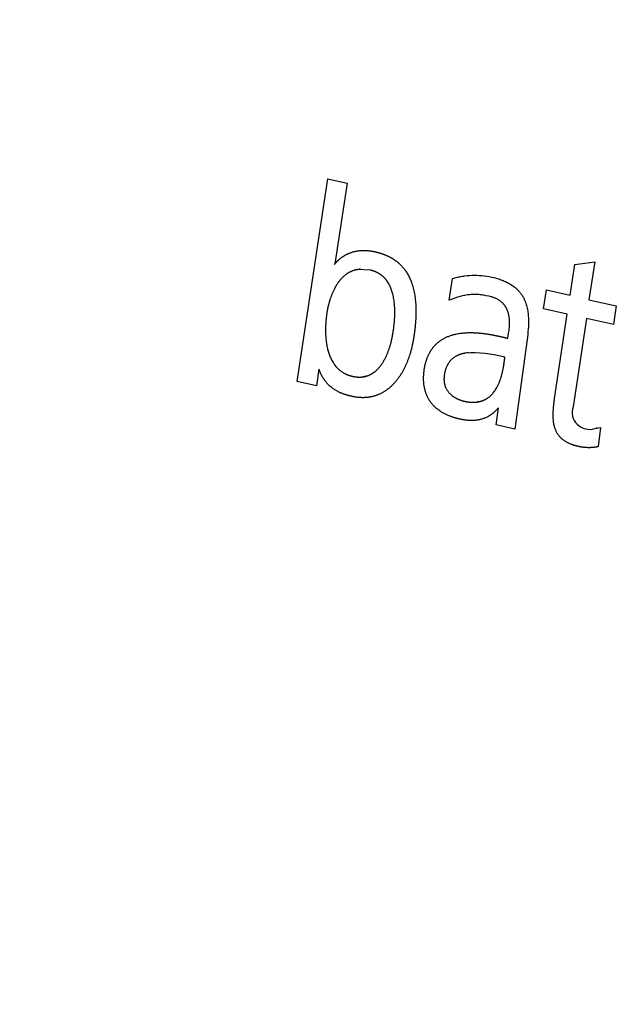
# Model space of a CAD drawing. Header units: millimetres. Extents: x 1446 to 2462, y -128 to 386.
# Tile 6 of 11: x 2254 to 2276, y 90 to 127. Entities that reach past the tile are written whole.
import ezdxf

# ---------------------------------------------------------------- set-up
doc = ezdxf.new("R2010")
doc.units = ezdxf.units.MM
doc.header["$MEASUREMENT"] = 0

msp = doc.modelspace()

# ---------------------------------------------------------------- linework, layer by layer
at = {"lineweight": -3}
for p, q in [((2264.078, 113.513), (2265.242, 121.186)), ((2265.242, 121.186), (2265.975, 121.031)), ((2265.975, 121.031), (2265.499, 117.972)), ((2265.489, 117.945), (2265.509, 117.973)), ((2265.499, 117.972), (2265.509, 117.973)), ((2274.41, 116.785), (2274.593, 117.948)), ((2274.593, 117.948), (2275.35, 118.042)), ((2275.35, 118.042), (2275.124, 116.613)), ((2266.847, 117.734), (2266.381, 117.758)), ((2266.48, 117.773), (2266.431, 117.765)), ((2269.839, 116.593), (2269.963, 117.411)), ((2273.403, 116.264), (2273.514, 116.986)), ((2273.514, 116.986), (2274.41, 116.785)), ((2275.124, 116.613), (2276.159, 116.378)), ((2276.159, 116.378), (2276.05, 115.673)), ((2274.303, 116.061), (2273.403, 116.264)), ((2273.822, 112.871), (2274.303, 116.061)), ((2275.028, 115.906), (2274.523, 112.563)), ((2276.05, 115.673), (2275.028, 115.906)), ((2270.564, 114.609), (2270.514, 114.601)), ((2264.905, 113.979), (2264.809, 113.354)), ((2266.631, 113.706), (2266.682, 113.712)), ((2264.809, 113.354), (2264.078, 113.513)), ((2271.612, 111.877), (2271.703, 112.515)), ((2272.318, 111.717), (2271.612, 111.877)), ((2275.347, 111.74), (2275.563, 111.782)), ((2275.451, 111.755), (2275.401, 111.747)), ((2275.563, 111.782), (2275.475, 111.051))]:
    msp.add_line(p, q, dxfattribs=at)
for points in [[(2269.963, 117.411), (2270.007, 117.426), (2270.052, 117.439), (2270.097, 117.452), (2270.142, 117.464), (2270.188, 117.475), (2270.234, 117.485), (2270.28, 117.494), (2270.326, 117.502), (2270.373, 117.51), (2270.419, 117.516), (2270.513, 117.527), (2270.606, 117.535), (2270.698, 117.539), (2270.791, 117.541), (2270.885, 117.539), (2270.979, 117.535), (2271.072, 117.528), (2271.166, 117.518), (2271.259, 117.505), (2271.352, 117.489), (2271.444, 117.47), (2271.531, 117.45), (2271.618, 117.427), (2271.705, 117.401), (2271.749, 117.387), (2271.792, 117.372), (2271.835, 117.356), (2271.878, 117.339), (2271.92, 117.322), (2271.962, 117.303), (2272.004, 117.284), (2272.045, 117.263), (2272.085, 117.242), (2272.125, 117.219), (2272.166, 117.195), (2272.206, 117.169), (2272.245, 117.142), (2272.283, 117.114), (2272.321, 117.085), (2272.357, 117.054), (2272.375, 117.038), (2272.392, 117.022), (2272.409, 117.006), (2272.426, 116.989), (2272.443, 116.972), (2272.459, 116.954), (2272.475, 116.936), (2272.491, 116.918), (2272.507, 116.899), (2272.522, 116.88), (2272.537, 116.861), (2272.551, 116.841), (2272.566, 116.821), (2272.58, 116.801), (2272.593, 116.78), (2272.607, 116.758), (2272.62, 116.737), (2272.632, 116.715), (2272.645, 116.692), (2272.656, 116.669), (2272.668, 116.647), (2272.678, 116.624), (2272.689, 116.601), (2272.698, 116.578), (2272.717, 116.532), (2272.734, 116.485), (2272.75, 116.437), (2272.764, 116.389), (2272.776, 116.341), (2272.787, 116.292), (2272.797, 116.243), (2272.806, 116.193), (2272.814, 116.144), (2272.82, 116.094), (2272.825, 116.044), (2272.83, 115.994), (2272.833, 115.943), (2272.835, 115.893), (2272.838, 115.795), (2272.837, 115.695), (2272.833, 115.595), (2272.827, 115.496), (2272.818, 115.396), (2272.808, 115.297), (2272.782, 115.103), (2272.318, 111.717)], [(2272.058, 115.156), (2272.086, 115.343), (2272.101, 115.452), (2272.107, 115.509), (2272.112, 115.566), (2272.116, 115.624), (2272.118, 115.683), (2272.119, 115.742), (2272.117, 115.8), (2272.116, 115.83), (2272.114, 115.859), (2272.112, 115.889), (2272.109, 115.918), (2272.105, 115.947), (2272.101, 115.976), (2272.097, 116.004), (2272.091, 116.033), (2272.085, 116.061), (2272.078, 116.089), (2272.071, 116.117), (2272.063, 116.145), (2272.054, 116.172), (2272.044, 116.199), (2272.033, 116.226), (2272.022, 116.252), (2272.015, 116.266), (2272.008, 116.28), (2272.001, 116.293), (2271.994, 116.307), (2271.987, 116.32), (2271.979, 116.333), (2271.971, 116.345), (2271.963, 116.358), (2271.955, 116.37), (2271.947, 116.382), (2271.939, 116.394), (2271.93, 116.405), (2271.921, 116.416), (2271.912, 116.427), (2271.903, 116.438), (2271.894, 116.449), (2271.885, 116.459), (2271.875, 116.469), (2271.865, 116.479), (2271.855, 116.489), (2271.835, 116.508), (2271.815, 116.526), (2271.794, 116.544), (2271.772, 116.56), (2271.75, 116.576), (2271.728, 116.591), (2271.705, 116.605), (2271.682, 116.619), (2271.658, 116.632), (2271.634, 116.644), (2271.61, 116.656), (2271.586, 116.667), (2271.561, 116.677), (2271.537, 116.687), (2271.512, 116.697), (2271.487, 116.705), (2271.461, 116.714), (2271.436, 116.721), (2271.41, 116.729), (2271.385, 116.735), (2271.334, 116.748), (2271.239, 116.767), (2271.144, 116.784), (2271.096, 116.791), (2271.049, 116.797), (2271.002, 116.802), (2270.954, 116.806), (2270.907, 116.809), (2270.859, 116.812), (2270.812, 116.813), (2270.764, 116.812), (2270.717, 116.811), (2270.669, 116.809), (2270.621, 116.805), (2270.573, 116.8), (2270.525, 116.794), (2270.477, 116.786), (2270.43, 116.778), (2270.383, 116.768), (2270.337, 116.758), (2270.291, 116.746), (2270.245, 116.734), (2270.2, 116.721), (2270.11, 116.692), (2270.02, 116.661), (2269.839, 116.593)]]:
    msp.add_lwpolyline(points, dxfattribs=at)
for centre, radius, start, end in [((2790.852, -85.054), 563.218, 158.87068, 158.87357), ((-1655.547, 26048.572), 26225.724, 278.6005641, 278.6007837), ((2270.748, 110.358), 4.245, 74.3773, 93.8729), ((2153.898, -638.651), 762.285, 81.091446, 81.095456), ((98037.848, -617201.652), 624700.229, 98.818644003, 98.818653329), ((41009.619, -260709.78), 263683.668, 98.44808411, 98.44810665), ((2275.142, 112.358), 0.652, 161.6689, 288.3661)]:
    msp.add_arc(centre, radius, start, end, dxfattribs=at)
at = {"lineweight": -3, "extrusion": (0, 0, -1)}
for centre, radius, start, end in [((-2266.264, 117.393), 0.951, 37.5199, 37.5569), ((3296.488, 7144.618), 8969.683, 231.6269623, 231.6272118)]:
    msp.add_arc(centre, radius, start, end, dxfattribs=at)
at = {"lineweight": -3}
for points, weights, knots in [([(2280.347, 127.096), (2278.329, 127.548), (2273.839, 128.533), (2266.838, 130.002), (2259.349, 131.495), (2251.822, 132.919), (2244.259, 134.273), (2236.661, 135.557), (2229.028, 136.772), (2222.635, 137.726), (2217.504, 138.454), (2213.649, 138.982), (2210.443, 139.405), (2207.861, 139.736), (2205.277, 140.061), (2202.029, 140.458), (2198.775, 140.84), (2196.182, 141.134), (2193.587, 141.422), (2190.343, 141.77), (2186.408, 142.172), (2182.445, 142.557), (2179.142, 142.861), (2176.487, 143.096), (2173.846, 143.322), (2170.538, 143.593), (2167.229, 143.846), (2164.591, 144.038), (2161.95, 144.223), (2159.302, 144.398), (2156.649, 144.563), (2153.992, 144.721), (2149.35, 144.978), (2142.678, 145.294), (2135.978, 145.536), (2130.604, 145.684), (2126.568, 145.771), (2122.526, 145.834), (2118.478, 145.873), (2114.426, 145.887), (2111.032, 145.878), (2108.327, 145.857), (2105.621, 145.827), (2102.25, 145.774), (2098.874, 145.698), (2096.159, 145.623), (2093.439, 145.538), (2090.024, 145.414), (2085.943, 145.235), (2081.864, 145.026), (2077.787, 144.786), (2073.714, 144.514), (2070.309, 144.259), (2067.601, 144.039), (2064.896, 143.807), (2062.196, 143.558), (2059.502, 143.292), (2056.81, 143.013), (2053.465, 142.644), (2050.133, 142.243), (2047.464, 141.902), (2043.469, 141.371), (2038.827, 140.692), (2033.603, 139.837), (2029.718, 139.155), (2025.871, 138.431), (2022.064, 137.664), (2018.302, 136.853), (2013.35, 135.712), (2008.516, 134.483), (2004.309, 133.305), (2001.324, 132.424), (1998.958, 131.69), (1996.731, 130.964), (1995.081, 130.408), (1993.452, 129.842), (1991.309, 129.072), (1988.689, 128.084), (1985.743, 126.897), (1983.428, 125.903), (1981.671, 125.114), (1979.919, 124.302), (1977.778, 123.26), (1975.319, 121.984), (1973.364, 120.901), (1971.845, 120.015), (1970.723, 119.339), (1969.63, 118.656), (1968.218, 117.743), (1966.449, 116.536), (1964.455, 115.066), (1962.584, 113.571), (1961.178, 112.354), (1960.109, 111.37), (1959.076, 110.378), (1958.1, 109.379), (1957.183, 108.374), (1956.525, 107.617), (1955.896, 106.859), (1955.095, 105.842), (1954.269, 104.709), (1953.347, 103.318), (1952.665, 102.179), (1952.103, 101.151), (1951.708, 100.375), (1951.333, 99.586), (1950.98, 98.784), (1950.654, 97.979), (1950.259, 96.911), (1949.661, 95.036), (1949.064, 92.332), (1948.807, 89.613), (1948.798, 87.428), (1948.918, 85.233), (1949.309, 82.479), (1950.008, 79.724), (1950.747, 77.518), (1951.607, 75.304), (1952.902, 72.537), (1954.477, 69.778), (1955.903, 67.572), (1957.441, 65.364), (1959.566, 62.608), (1962.429, 59.316), (1965.067, 56.586), (1967.327, 54.41), (1969.691, 52.234), (1972.831, 49.526), (1976.201, 46.841), (1979.037, 44.705), (1981.236, 43.107), (1983.504, 41.515), (1986.626, 39.396), (1990.702, 36.762), (1994.992, 34.157), (1998.555, 32.088), (2001.293, 30.545), (2004.091, 29.012), (2006.949, 27.49), (2009.868, 25.978), (2012.851, 24.475), (2015.899, 22.979), (2019.01, 21.493), (2022.182, 20.017), (2026.495, 18.062), (2032.035, 15.646), (2038.913, 12.796), (2046.021, 9.997), (2053.355, 7.25), (2060.888, 4.567), (2066.04, 2.823), (2068.639, 1.964)], [972.178049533, 973.249244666, 975.594312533, 979.110393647, 982.71158924, 986.169287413, 989.480201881, 992.641321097, 995.649138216, 998.024687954, 999.844611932, 1001.16870389, 1002.23312732, 1003.06753603, 1003.88801428, 1004.89069278, 1005.85692836, 1006.60382995, 1007.33583873, 1008.22166135, 1009.24705998, 1010.23059521, 1011.00972668, 1011.61069112, 1012.19170948, 1012.88721041, 1013.53955634, 1014.03315115, 1014.51036487, 1014.96272865, 1015.38905044, 1015.79789298, 1016.46481213, 1017.2839796, 1017.91398398, 1018.2993612, 1018.52775826, 1018.69414462, 1018.79713854, 1018.83546535, 1018.8122626, 1018.75971944, 1018.68441372, 1018.54785669, 1018.35223129, 1018.15881344, 1017.94073374, 1017.61995642, 1017.16036704, 1016.62263141, 1016.00499538, 1015.30573046, 1014.65074403, 1014.08614255, 1013.49312526, 1012.85698781, 1012.17604074, 1011.46489683, 1010.52319433, 1009.50457429, 1008.63916332, 1007.29386339, 1005.57962973, 1003.43135458, 1001.72295016, 999.915633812, 998.008133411, 996.000271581, 993.190534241, 990.183188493, 987.31583298, 985.18513097, 983.415579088, 981.673080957, 980.343684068, 978.992176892, 977.161478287, 974.821913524, 972.027789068, 969.701549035, 967.862479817, 965.975792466, 963.568967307, 960.636998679, 958.161224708, 956.1488792, 954.618048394, 953.076785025, 951.023616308, 948.324500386, 945.060523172, 941.764198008, 939.098459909, 936.954096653, 934.804160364, 932.648267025, 930.489621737, 928.87308538, 927.257234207, 925.101669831, 922.710517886, 919.791491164, 917.418329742, 915.284736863, 913.683427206, 912.059873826, 910.414793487, 908.77168648, 906.598927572, 902.813250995, 897.409292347, 892.044657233, 887.781844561, 883.539602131, 878.278744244, 873.080325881, 868.961901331, 864.871037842, 859.811019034, 854.825912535, 850.884263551, 846.973976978, 842.145851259, 836.449719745, 831.785592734, 828.10459262, 824.45720705, 819.961501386, 815.551419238, 812.075954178, 809.495529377, 806.939756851, 803.562935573, 799.403488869, 795.330114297, 792.123709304, 789.74727361, 787.400018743, 785.082245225, 782.792054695, 780.526855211, 778.286065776, 776.070284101, 773.880992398, 770.998476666, 767.462635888, 763.327709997, 759.302754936, 755.388048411, 751.596559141, 749.146338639, 747.945542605], [296.892275, 296.892275, 296.892275, 296.892275, 303.278708, 311.07629, 318.876907, 326.677015, 334.477013, 342.276909, 350.076605, 357.876202, 361.775328, 365.674095, 369.573604, 371.482529, 373.474951, 377.37617, 381.272674, 383.259251, 385.162093, 389.05601, 392.971616, 396.91583, 400.866471, 402.793948, 404.797091, 408.699233, 412.587249, 414.572313, 416.476152, 420.370077, 422.359612, 424.266594, 428.163694, 435.957437, 443.749038, 447.643626, 451.537337, 455.430248, 459.322396, 463.212855, 467.100249, 469.083865, 470.984304, 474.868078, 478.755371, 480.65954, 482.647373, 486.541136, 490.433658, 494.324156, 498.213482, 502.102382, 505.990183, 507.974685, 509.875876, 513.759379, 515.742209, 517.642677, 521.528232, 525.416443, 527.31957, 529.305399, 537.079393, 540.962561, 544.842838, 548.721818, 552.601829, 556.4839, 560.366447, 568.12791, 572.006222, 574.274787, 578.151442, 580.089853, 582.028569, 583.967838, 585.907565, 589.786418, 593.661054, 597.16539, 598.931432, 600.77417, 604.385149, 608.000981, 611.619483, 613.390379, 615.238013, 617.08534, 618.855432, 622.471871, 626.510565, 630.127214, 633.747706, 635.559642, 637.371455, 640.989663, 642.793521, 644.59245, 646.387586, 648.180822, 651.769719, 654.336453, 657.873662, 659.645367, 661.417685, 663.189545, 665.037314, 666.884191, 668.653667, 672.269445, 679.50462, 686.741859, 690.360695, 693.979832, 701.219065, 708.459175, 712.079517, 715.700008, 722.941423, 730.183214, 733.804219, 737.425264, 744.667411, 751.909592, 759.151693, 762.772539, 766.393283, 773.635538, 780.876448, 784.494313, 788.111881, 791.731446, 795.354367, 802.607314, 809.864563, 813.492763, 817.118319, 820.738458, 824.35204, 827.963382, 831.577575, 835.196616, 838.817908, 842.43856, 846.057917, 853.295368, 860.532737, 867.768363, 874.997374, 882.2295, 889.392625, 889.392625, 889.392625, 889.392625]), ([(1955.887, 107.471), (1955.896, 107.482), (1955.906, 107.493), (1955.915, 107.504), (1956.134, 107.76), (1956.358, 108.015), (1956.586, 108.27), (1956.814, 108.526), (1957.048, 108.78), (1957.286, 109.034), (1957.763, 109.543), (1958.259, 110.049), (1958.775, 110.552), (1959.032, 110.804), (1959.295, 111.055), (1959.562, 111.305), (1959.829, 111.554), (1960.101, 111.804), (1960.378, 112.052), (1960.929, 112.547), (1961.501, 113.04), (1962.091, 113.529), (1962.68, 114.016), (1963.288, 114.501), (1963.916, 114.981), (1964.615, 115.517), (1965.338, 116.048), (1966.085, 116.574), (1966.752, 117.045), (1967.438, 117.511), (1968.143, 117.974), (1968.488, 118.2), (1968.837, 118.425), (1969.19, 118.649), (1969.559, 118.882), (1969.932, 119.115), (1970.31, 119.346), (1970.688, 119.577), (1971.071, 119.807), (1971.459, 120.036), (1971.83, 120.256), (1972.205, 120.474), (1972.585, 120.691), (1973.36, 121.134), (1974.153, 121.572), (1974.964, 122.006), (1975.773, 122.438), (1976.6, 122.866), (1977.444, 123.288), (1978.285, 123.71), (1979.143, 124.126), (1980.018, 124.538), (1980.464, 124.747), (1980.915, 124.955), (1981.37, 125.162), (1981.805, 125.36), (1982.244, 125.557), (1982.688, 125.753), (1983.566, 126.14), (1984.46, 126.523), (1985.368, 126.9), (1986.37, 127.316), (1987.391, 127.726), (1988.429, 128.129), (1989.465, 128.532), (1990.519, 128.929), (1991.59, 129.319), (1992.124, 129.513), (1992.663, 129.706), (1993.205, 129.897), (1993.747, 130.088), (1994.293, 130.278), (1994.842, 130.465), (1995.391, 130.653), (1995.944, 130.838), (1996.501, 131.022), (1997.057, 131.206), (1997.617, 131.388), (1998.18, 131.568), (1999.306, 131.928), (2000.446, 132.281), (2001.599, 132.627), (2002.273, 132.829), (2002.952, 133.029), (2003.635, 133.226), (2004.801, 133.563), (2005.98, 133.892), (2007.171, 134.215), (2009.549, 134.858), (2011.976, 135.473), (2014.443, 136.06), (2015.674, 136.352), (2016.916, 136.638), (2018.167, 136.916), (2019.415, 137.193), (2020.673, 137.464), (2021.94, 137.728), (2023.204, 137.991), (2024.476, 138.247), (2025.756, 138.496), (2027.034, 138.744), (2028.32, 138.986), (2029.613, 139.22), (2030.904, 139.455), (2032.202, 139.682), (2033.506, 139.903), (2034.81, 140.123), (2036.119, 140.337), (2037.434, 140.544), (2040.062, 140.958), (2042.713, 141.345), (2045.378, 141.706), (2046.059, 141.798), (2046.74, 141.888), (2047.422, 141.977), (2048.076, 142.062), (2048.73, 142.145), (2049.386, 142.227), (2050.723, 142.395), (2052.065, 142.556), (2053.41, 142.71), (2054.752, 142.865), (2056.098, 143.013), (2057.446, 143.156), (2058.105, 143.225), (2058.764, 143.293), (2059.424, 143.36), (2060.113, 143.43), (2060.802, 143.498), (2061.492, 143.564), (2062.842, 143.694), (2064.194, 143.819), (2065.548, 143.937), (2066.21, 143.995), (2066.873, 144.052), (2067.536, 144.107), (2068.228, 144.165), (2068.921, 144.221), (2069.614, 144.276), (2070.971, 144.383), (2072.329, 144.484), (2073.688, 144.581), (2075.047, 144.677), (2076.406, 144.767), (2077.767, 144.853), (2079.127, 144.938), (2080.488, 145.018), (2081.849, 145.093), (2083.21, 145.167), (2084.571, 145.237), (2085.933, 145.301), (2087.295, 145.366), (2088.657, 145.425), (2090.019, 145.48), (2091.381, 145.534), (2092.743, 145.584), (2094.105, 145.628), (2094.8, 145.651), (2095.495, 145.673), (2096.19, 145.693), (2096.855, 145.713), (2097.521, 145.731), (2098.186, 145.748), (2099.545, 145.783), (2100.902, 145.814), (2102.26, 145.84), (2103.615, 145.866), (2104.971, 145.887), (2106.325, 145.904), (2106.988, 145.912), (2107.651, 145.919), (2108.313, 145.925), (2109.004, 145.932), (2109.695, 145.937), (2110.386, 145.941), (2111.74, 145.949), (2113.093, 145.953), (2114.445, 145.952), (2115.799, 145.952), (2117.151, 145.947), (2118.502, 145.938), (2119.854, 145.929), (2121.204, 145.916), (2122.554, 145.899), (2123.903, 145.882), (2125.252, 145.86), (2126.599, 145.835), (2127.947, 145.81), (2129.294, 145.781), (2130.639, 145.748), (2131.985, 145.714), (2133.329, 145.677), (2134.672, 145.637), (2137.359, 145.555), (2140.041, 145.458), (2142.717, 145.346), (2145.395, 145.234), (2148.066, 145.108), (2150.732, 144.967), (2152.065, 144.897), (2153.397, 144.823), (2154.727, 144.746), (2155.378, 144.708), (2156.028, 144.669), (2156.678, 144.629), (2157.357, 144.588), (2158.035, 144.546), (2158.713, 144.503), (2160.039, 144.419), (2161.364, 144.331), (2162.687, 144.24), (2163.334, 144.195), (2163.981, 144.15), (2164.628, 144.104), (2165.302, 144.056), (2165.975, 144.007), (2166.648, 143.957), (2167.967, 143.86), (2169.285, 143.759), (2170.6, 143.655), (2171.921, 143.55), (2173.24, 143.442), (2174.557, 143.331), (2175.234, 143.274), (2175.91, 143.216), (2176.585, 143.157), (2177.235, 143.1), (2177.885, 143.043), (2178.534, 142.985), (2179.865, 142.866), (2181.195, 142.743), (2182.522, 142.618), (2183.849, 142.492), (2185.173, 142.363), (2186.496, 142.232), (2187.809, 142.101), (2189.121, 141.967), (2190.431, 141.829), (2191.735, 141.693), (2193.036, 141.553), (2194.336, 141.41), (2194.971, 141.341), (2195.606, 141.27), (2196.241, 141.199), (2196.903, 141.125), (2197.566, 141.05), (2198.227, 140.974), (2199.526, 140.825), (2200.822, 140.673), (2202.117, 140.518), (2203.414, 140.362), (2204.71, 140.204), (2206.003, 140.043), (2206.664, 139.961), (2207.324, 139.878), (2207.984, 139.794), (2208.617, 139.713), (2209.249, 139.632), (2209.88, 139.551), (2211.171, 139.383), (2212.46, 139.213), (2213.747, 139.04), (2215.035, 138.867), (2216.32, 138.691), (2217.604, 138.512), (2218.889, 138.333), (2220.172, 138.151), (2221.453, 137.966), (2224.019, 137.596), (2226.577, 137.214), (2229.126, 136.821), (2231.68, 136.428), (2234.227, 136.023), (2236.764, 135.606), (2239.307, 135.189), (2241.842, 134.761), (2244.367, 134.322), (2246.899, 133.881), (2249.421, 133.43), (2251.935, 132.967), (2254.455, 132.503), (2256.966, 132.028), (2259.467, 131.543), (2261.975, 131.056), (2264.474, 130.557), (2266.964, 130.048), (2269.458, 129.538), (2271.944, 129.017), (2274.42, 128.484), (2276.452, 128.047), (2278.478, 127.603), (2280.498, 127.151)], [928.910127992, 928.933498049, 928.95686735, 928.98023588, 929.520660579, 930.060725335, 930.600244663, 931.141250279, 931.68182769, 932.221787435, 933.304880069, 934.385727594, 935.463872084, 936.003707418, 936.542905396, 937.081254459, 937.619631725, 938.15729294, 938.694018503, 939.766574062, 940.8355979, 941.900608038, 942.964403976, 944.024170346, 945.079195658, 946.257260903, 947.429386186, 948.594751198, 949.638202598, 950.676129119, 951.707919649, 952.212898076, 952.716454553, 953.218360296, 953.742185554, 954.264306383, 954.784624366, 955.30501185, 955.823587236, 956.340270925, 956.83547017, 957.328982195, 957.820575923, 958.825065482, 959.821965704, 960.810519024, 961.79827814, 962.777754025, 963.748203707, 964.717297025, 965.677400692, 966.627782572, 967.112755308, 967.595211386, 968.075032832, 968.534867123, 968.99230339, 969.447259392, 970.349965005, 971.242963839, 972.125595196, 973.10140913, 974.064720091, 975.014657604, 975.965556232, 976.903271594, 977.826932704, 978.28882252, 978.747237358, 979.202071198, 979.656785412, 980.107933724, 980.555430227, 981.00278648, 981.446511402, 981.886496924, 982.326397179, 982.762594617, 983.19500582, 984.05971789, 984.909459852, 985.743570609, 986.231666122, 986.714465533, 987.191870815, 988.007976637, 988.808471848, 989.592793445, 991.16211288, 992.667738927, 994.106531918, 994.826280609, 995.529549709, 996.216146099, 996.902620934, 997.572579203, 998.225813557, 998.878671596, 999.514943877, 1000.13450039, 1000.75385725, 1001.35661931, 1001.94275423, 1002.52905735, 1003.09882327, 1003.65209853, 1004.20575913, 1004.74299919, 1005.26386244, 1006.30648079, 1007.2839496, 1008.1973072, 1008.43062427, 1008.65979717, 1008.88480936, 1009.10045719, 1009.31232878, 1009.52041402, 1009.94554501, 1010.35499754, 1010.74901319, 1011.14274552, 1011.52110389, 1011.88429414, 1012.06193023, 1012.2359547, 1012.4063668, 1012.58416639, 1012.75806633, 1012.92807446, 1013.26104678, 1013.57917795, 1013.88277041, 1014.03139238, 1014.1765432, 1014.3182402, 1014.46614784, 1014.61031627, 1014.7507608, 1015.02590379, 1015.28681912, 1015.53380047, 1015.78084481, 1016.01396856, 1016.23345021, 1016.45295037, 1016.65882225, 1016.85134082, 1017.04391251, 1017.22313681, 1017.38930146, 1017.55554814, 1017.70873413, 1017.8491826, 1017.9896725, 1018.11742659, 1018.2327754, 1018.29166185, 1018.34731877, 1018.399776, 1018.45002602, 1018.4973454, 1018.54175473, 1018.63241476, 1018.71096269, 1018.77764467, 1018.84426517, 1018.89904637, 1018.94228083, 1018.96343635, 1018.98182814, 1018.99748985, 1019.01383712, 1019.02721172, 1019.03764722, 1019.05809827, 1019.06726449, 1019.06542843, 1019.06359095, 1019.05073428, 1019.02710583, 1019.00346743, 1018.96904744, 1018.92406874, 1018.8790819, 1018.82353085, 1018.7576518, 1018.69176136, 1018.61552801, 1018.52921852, 1018.44288599, 1018.34644638, 1018.24014983, 1018.0274831, 1017.77528319, 1017.48528698, 1017.19521575, 1016.86729569, 1016.50301793, 1016.32087109, 1016.12960961, 1015.92944597, 1015.8314941, 1015.73140147, 1015.6291979, 1015.52256972, 1015.41363727, 1015.30244292, 1015.08481655, 1014.85849097, 1014.62374989, 1014.5089738, 1014.39217693, 1014.27337762, 1014.14950825, 1014.02345561, 1013.89521825, 1013.6440481, 1013.38445542, 1013.11658277, 1012.84772926, 1012.57047634, 1012.28510134, 1012.13860003, 1011.98994616, 1011.83917849, 1011.69410458, 1011.54706665, 1011.39809401, 1011.09275872, 1010.77924962, 1010.45795289, 1010.13717018, 1009.80856959, 1009.47216012, 1009.13817464, 1008.79643105, 1008.44694453, 1008.09938375, 1007.74409539, 1007.38140035, 1007.20415682, 1007.02513254, 1006.84435997, 1006.65563118, 1006.46498919, 1006.27245918, 1005.89483025, 1005.50988972, 1005.11785195, 1004.72532988, 1004.32562896, 1003.91889447, 1003.71115977, 1003.50157687, 1003.29015822, 1003.08759715, 1002.88334296, 1002.67740692, 1002.25672767, 1001.82897937, 1001.39436155, 1000.9598155, 1000.51833328, 1000.07009757, 999.621809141, 999.166695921, 998.704926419, 997.781204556, 996.830650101, 995.853952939, 994.877245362, 993.874323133, 992.845890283, 991.817432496, 990.763385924, 989.684415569, 988.605430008, 987.50144236, 986.373039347, 985.244620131, 984.09170053, 982.914843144, 981.737905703, 980.536933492, 979.312495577, 978.088528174, 976.841022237, 975.570412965, 974.529748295, 973.473516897, 972.401991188], [0.000502, 0.000502, 0.000502, 0.000502, 0.078532, 0.078532, 0.078532, 1.883108, 1.883108, 1.883108, 3.69259, 3.69259, 3.69259, 7.322022, 7.322022, 7.322022, 9.139332, 9.139332, 9.139332, 10.956665, 10.956665, 10.956665, 14.588097, 14.588097, 14.588097, 18.215525, 18.215525, 18.215525, 22.265952, 22.265952, 22.265952, 25.892618, 25.892618, 25.892618, 27.667586, 27.667586, 27.667586, 29.51994, 29.51994, 29.51994, 31.372532, 31.372532, 31.372532, 33.148142, 33.148142, 33.148142, 36.776227, 36.776227, 36.776227, 40.401369, 40.401369, 40.401369, 44.021439, 44.021439, 44.021439, 45.868677, 45.868677, 45.868677, 47.638956, 47.638956, 47.638956, 51.151655, 51.151655, 51.151655, 55.035321, 55.035321, 55.035321, 58.922918, 58.922918, 58.922918, 60.866817, 60.866817, 60.866817, 62.810192, 62.810192, 62.810192, 64.752976, 64.752976, 64.752976, 66.695385, 66.695385, 66.695385, 70.579995, 70.579995, 70.579995, 72.852985, 72.852985, 72.852985, 76.738832, 76.738832, 76.738832, 84.51586, 84.51586, 84.51586, 88.405179, 88.405179, 88.405179, 92.293786, 92.293786, 92.293786, 96.1801, 96.1801, 96.1801, 100.065171, 100.065171, 100.065171, 103.951307, 103.951307, 103.951307, 107.840164, 107.840164, 107.840164, 115.625811, 115.625811, 115.625811, 117.614204, 117.614204, 117.614204, 119.519767, 119.519767, 119.519767, 123.412918, 123.412918, 123.412918, 127.303246, 127.303246, 127.303246, 129.205951, 129.205951, 129.205951, 131.191085, 131.191085, 131.191085, 135.079063, 135.079063, 135.079063, 136.98235, 136.98235, 136.98235, 138.96901, 138.96901, 138.96901, 142.861014, 142.861014, 142.861014, 146.753994, 146.753994, 146.753994, 150.647287, 150.647287, 150.647287, 154.541645, 154.541645, 154.541645, 158.43792, 158.43792, 158.43792, 162.335326, 162.335326, 162.335326, 164.324951, 164.324951, 164.324951, 166.230819, 166.230819, 166.230819, 170.121583, 170.121583, 170.121583, 174.008736, 174.008736, 174.008736, 175.910771, 175.910771, 175.910771, 177.896035, 177.896035, 177.896035, 181.78665, 181.78665, 181.78665, 185.680255, 185.680255, 185.680255, 189.575488, 189.575488, 189.575488, 193.471426, 193.471426, 193.471426, 197.368102, 197.368102, 197.368102, 201.265601, 201.265601, 201.265601, 209.063126, 209.063126, 209.063126, 216.862591, 216.862591, 216.862591, 220.762368, 220.762368, 220.762368, 222.670634, 222.670634, 222.670634, 224.661496, 224.661496, 224.661496, 228.55799, 228.55799, 228.55799, 230.463058, 230.463058, 230.463058, 232.449411, 232.449411, 232.449411, 236.33998, 236.33998, 236.33998, 240.244644, 240.244644, 240.244644, 242.249048, 242.249048, 242.249048, 244.177736, 244.177736, 244.177736, 248.130826, 248.130826, 248.130826, 252.077448, 252.077448, 252.077448, 255.995493, 255.995493, 255.995493, 259.891815, 259.891815, 259.891815, 261.795795, 261.795795, 261.795795, 263.78356, 263.78356, 263.78356, 267.682393, 267.682393, 267.682393, 271.585921, 271.585921, 271.585921, 273.579511, 273.579511, 273.579511, 275.489562, 275.489562, 275.489562, 279.391377, 279.391377, 279.391377, 283.29243, 283.29243, 283.29243, 287.193829, 287.193829, 287.193829, 294.998096, 294.998096, 294.998096, 302.80244, 302.80244, 302.80244, 310.606965, 310.606965, 310.606965, 318.411585, 318.411585, 318.411585, 326.216327, 326.216327, 326.216327, 334.021592, 334.021592, 334.021592, 341.823847, 341.823847, 341.823847, 348.214127, 348.214127, 348.214127, 348.214127]), ([(2265.51, 117.973), (2265.59, 118.078), (2265.698, 118.173), (2265.919, 118.322), (2266.046, 118.381), (2266.447, 118.5), (2266.727, 118.495), (2267, 118.436), (2267.2, 118.393), (2267.399, 118.328), (2267.585, 118.23), (2267.825, 118.104), (2268.033, 117.929), (2268.357, 117.453), (2268.456, 117.18), (2268.617, 116.356), (2268.576, 115.753), (2268.497, 115.225), (2268.481, 115.122), (2268.463, 115.02), (2268.441, 114.918), (2268.347, 114.481), (2268.188, 114.049), (2267.691, 113.326), (2267.358, 113.056), (2266.947, 112.952), (2266.694, 112.888), (2266.434, 112.892), (2266.177, 112.949), (2265.914, 113.006), (2265.644, 113.095), (2265.176, 113.444), (2265.014, 113.685), (2264.905, 113.979)], [978.270717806, 978.214652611, 978.145519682, 978.009980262, 977.935195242, 977.708819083, 977.562196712, 977.425344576, 977.325135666, 977.227805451, 977.141617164, 977.030546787, 976.941932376, 976.830850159, 976.813831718, 976.837092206, 976.941191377, 977.054514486, 977.076628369, 977.100280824, 977.12550154, 977.234517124, 977.376830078, 977.737263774, 977.950387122, 978.182683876, 978.325979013, 978.463660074, 978.592824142, 978.724513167, 978.855669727, 979.057011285, 979.110703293, 979.129195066], [0.034147, 0.034147, 0.034147, 0.034147, 0.416194, 0.416194, 0.853235, 0.853235, 1.728713, 1.728713, 1.728713, 2.361744, 2.361744, 2.361744, 3.185548, 3.185548, 4.00263, 4.00263, 5.533292, 5.533292, 5.533292, 5.82348, 5.82348, 5.82348, 7.094129, 7.094129, 8.404493, 8.404493, 8.404493, 9.215664, 9.215664, 9.215664, 10.045939, 10.045939, 10.918703, 10.918703, 10.918703, 10.918703]), ([(2266.381, 117.758), (2266.327, 117.75), (2266.273, 117.737), (2266.014, 117.653), (2265.84, 117.523), (2265.56, 117.182), (2265.455, 116.982), (2265.298, 116.574), (2265.236, 116.341), (2265.204, 116.124), (2265.18, 115.961), (2265.163, 115.795), (2265.157, 115.63), (2265.141, 115.244), (2265.176, 114.81), (2265.41, 114.257), (2265.523, 114.089), (2265.826, 113.83), (2266, 113.753), (2266.184, 113.713), (2266.316, 113.684), (2266.45, 113.676), (2266.581, 113.697)], [977.840236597, 977.869966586, 977.900057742, 978.048068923, 978.156933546, 978.350575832, 978.433314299, 978.571904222, 978.636509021, 978.683311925, 978.718232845, 978.749557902, 978.775519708, 978.836266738, 978.876156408, 978.826419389, 978.788995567, 978.662749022, 978.580853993, 978.488851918, 978.422523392, 978.352668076, 978.280065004], [0.494389, 0.494389, 0.494389, 0.494389, 0.668597, 0.668597, 1.342435, 1.342435, 1.980857, 1.980857, 2.602471, 2.602471, 2.602471, 3.062772, 3.062772, 3.062772, 4.169146, 4.169146, 4.756812, 4.756812, 5.342161, 5.342161, 5.342161, 5.758333, 5.758333, 5.758333, 5.758333]), ([(2266.581, 113.697), (2266.604, 113.7), (2266.627, 113.705), (2266.805, 113.746), (2266.944, 113.822), (2267.067, 113.93), (2267.38, 114.207), (2267.558, 114.67), (2267.655, 115.09), (2267.681, 115.202), (2267.702, 115.315), (2267.719, 115.429), (2267.803, 115.992), (2267.845, 116.822), (2267.475, 117.329), (2267.312, 117.553), (2267.093, 117.678), (2266.847, 117.734)], [978.280065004, 978.267393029, 978.254637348, 978.154741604, 978.070999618, 977.991221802, 977.788142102, 977.631567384, 977.523289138, 977.49461766, 977.468030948, 977.443582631, 977.322293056, 977.187413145, 977.31721603, 977.374362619, 977.474314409, 977.596932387], [5.758333, 5.758333, 5.758333, 5.758333, 5.830971, 5.830971, 6.323666, 6.323666, 6.323666, 7.617037, 7.617037, 7.617037, 7.938498, 7.938498, 7.938498, 9.827901, 9.827901, 9.827901, 10.599691, 10.599691, 10.599691, 10.599691]), ([(2271.672, 112.491), (2271.488, 112.28), (2271.27, 112.141), (2270.761, 112.017), (2270.498, 112.035), (2270.246, 112.091), (2269.863, 112.177), (2269.446, 112.345), (2268.872, 113.062), (2268.822, 113.537), (2268.895, 113.997), (2268.94, 114.275), (2269.029, 114.536), (2269.187, 114.755), (2269.491, 115.178), (2269.967, 115.328), (2270.657, 115.377), (2270.89, 115.366), (2271.357, 115.309), (2271.562, 115.267), (2271.798, 115.215), (2271.885, 115.195), (2271.972, 115.176), (2272.058, 115.156)], [975.693450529, 975.820624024, 975.957833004, 976.251029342, 976.391445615, 976.521203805, 976.71770034, 976.92146249, 977.138491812, 977.103358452, 977.003665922, 976.9434028, 976.860463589, 976.746456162, 976.526090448, 976.248831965, 975.868190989, 975.743123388, 975.496697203, 975.390643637, 975.268321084, 975.223618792, 975.17888779, 975.134128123], [0, 0, 0, 0, 0.824871, 0.824871, 1.624509, 1.624509, 1.624509, 2.873865, 2.873865, 4.228759, 4.228759, 4.228759, 5.014675, 5.014675, 5.014675, 6.47865, 6.47865, 7.196135, 7.196135, 7.953606, 7.953606, 7.953606, 8.226949, 8.226949, 8.226949, 8.226949]), ([(2270.462, 114.593), (2270.375, 114.58), (2270.29, 114.559), (2270.21, 114.528), (2269.883, 114.402), (2269.706, 114.137), (2269.649, 113.757), (2269.611, 113.5), (2269.668, 113.265), (2269.996, 112.914), (2270.212, 112.815), (2270.413, 112.77), (2270.575, 112.734), (2270.743, 112.719), (2270.905, 112.743)], [976.078734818, 976.127741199, 976.176455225, 976.223663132, 976.417737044, 976.548464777, 976.628765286, 976.683227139, 976.682887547, 976.550930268, 976.446753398, 976.343081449, 976.259973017, 976.170801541, 976.07920149], [1.502742, 1.502742, 1.502742, 1.502742, 1.772675, 1.772675, 1.772675, 2.802901, 2.802901, 2.802901, 3.535108, 3.535108, 4.179592, 4.179592, 4.179592, 4.697228, 4.697228, 4.697228, 4.697228]), ([(2270.905, 112.743), (2270.928, 112.747), (2270.951, 112.751), (2271.163, 112.798), (2271.327, 112.893), (2271.725, 113.33), (2271.842, 113.758), (2271.904, 114.151), (2271.907, 114.168), (2271.909, 114.185), (2271.912, 114.202), (2271.923, 114.281), (2271.934, 114.359), (2271.944, 114.438)], [976.07920149, 976.066262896, 976.053275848, 975.931799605, 975.829971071, 975.556691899, 975.437239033, 975.351636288, 975.3478827, 975.3441692, 975.340488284, 975.324225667, 975.307941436, 975.291641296], [4.697228, 4.697228, 4.697228, 4.697228, 4.770345, 4.770345, 5.379128, 5.379128, 6.535867, 6.535867, 6.535867, 6.584284, 6.584284, 6.584284, 6.804878, 6.804878, 6.804878, 6.804878]), ([(2275.475, 111.051), (2275.257, 110.994), (2274.956, 111.003), (2274.736, 111.055), (2274.565, 111.094), (2274.384, 111.155), (2274.063, 111.359), (2273.934, 111.501), (2273.785, 111.884), (2273.768, 112.089), (2273.775, 112.477), (2273.798, 112.682), (2273.822, 112.871)], [973.775279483, 973.903686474, 974.070315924, 974.186017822, 974.27654011, 974.369384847, 974.521558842, 974.575347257, 974.609241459, 974.592577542, 974.539906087, 974.500929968, 974.463363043], [0, 0, 0, 0, 0.780201, 0.780201, 0.780201, 1.335294, 1.335294, 1.926195, 1.926195, 2.473403, 2.473403, 3.009661, 3.009661, 3.009661, 3.009661])]:
    msp.add_rational_spline(points, weights, degree=3, knots=knots, dxfattribs=at)

doc.saveas('drawing.dxf')
